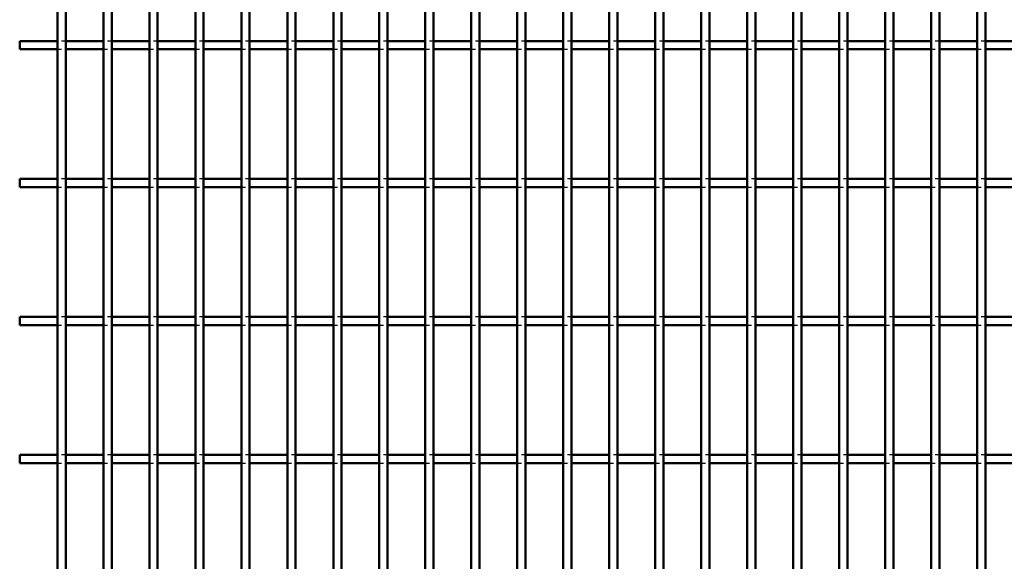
# Model space of a CAD drawing. Header units: millimetres. Extents: x -796 to 511, y -500 to 878.
# Tile 7 of 27: x -416 to -178, y 9 to 139. Entities that reach past the tile are written whole.
import ezdxf

# ---------------------------------------------------------------- set-up
doc = ezdxf.new("R2010")
doc.units = ezdxf.units.MM
doc.linetypes.add('Dashed', pattern=[2, 1, -1])
doc.layers.add('AM_0', color=7, linetype='Continuous', lineweight=50)
doc.layers.add('AM_9', color=6, linetype='Dashed', lineweight=25)

# ---------------------------------------------------------------- blocks, each defined once
blk = doc.blocks.new('6_81m2d342fucfhji1vlv71qb2g________0_in_LPP230331121190010003500_4')
at = {"layer": 'AM_0'}
for p, q in [((-406.515, -498), (-406.515, 498)), ((-404.515, -498), (-404.515, 498))]:
    blk.add_line(p, q, dxfattribs=at)
blk = doc.blocks.new('7_srmgko8tgmb45jmji1effn18k________0_in_LPP230331121190010003500_4')
at = {"layer": 'AM_0'}
for p, q in [((-395.405, -498), (-395.405, 498)), ((-393.405, -498), (-393.405, 498))]:
    blk.add_line(p, q, dxfattribs=at)
blk = doc.blocks.new('8_e5spgnld1ubi8iixzpov5bzbc________0_in_LPP230331121190010003500_4')
at = {"layer": 'AM_0'}
for p, q in [((-384.295, -498), (-384.295, 498)), ((-382.295, -498), (-382.295, 498))]:
    blk.add_line(p, q, dxfattribs=at)
blk = doc.blocks.new('9_m7ba1gscdusn1tk2janabauuv________0_in_LPP230331121190010003500_4')
at = {"layer": 'AM_0'}
for p, q in [((-373.185, -498), (-373.185, 498)), ((-371.185, -498), (-371.185, 498))]:
    blk.add_line(p, q, dxfattribs=at)
blk = doc.blocks.new('10_p0fua1bbjc71pos6986tp3a4q________0_in_LPP230331121190010003500_4')
at = {"layer": 'AM_0'}
for p, q in [((-362.075, -498), (-362.075, 498)), ((-360.075, -498), (-360.075, 498))]:
    blk.add_line(p, q, dxfattribs=at)
blk = doc.blocks.new('11_caj3js1nyfqwdr86md7m94x6o________0_in_LPP230331121190010003500_4')
at = {"layer": 'AM_0'}
for p, q in [((-350.965, -498), (-350.965, 498)), ((-348.965, -498), (-348.965, 498))]:
    blk.add_line(p, q, dxfattribs=at)
blk = doc.blocks.new('12_queaogbuah0anxerkaszmd271________0_in_LPP230331121190010003500_4')
at = {"layer": 'AM_0'}
for p, q in [((-339.855, -498), (-339.855, 498)), ((-337.855, -498), (-337.855, 498))]:
    blk.add_line(p, q, dxfattribs=at)
blk = doc.blocks.new('13_tvjpty68c7vpq75gbgkeg75sc________0_in_LPP230331121190010003500_4')
at = {"layer": 'AM_0'}
for p, q in [((-328.745, -498), (-328.745, 498)), ((-326.745, -498), (-326.745, 498))]:
    blk.add_line(p, q, dxfattribs=at)
blk = doc.blocks.new('14_bwq1hydxvzdm4c4w3hs46k72s________0_in_LPP230331121190010003500_4')
at = {"layer": 'AM_0'}
for p, q in [((-317.635, -498), (-317.635, 498)), ((-315.635, -498), (-315.635, 498))]:
    blk.add_line(p, q, dxfattribs=at)
blk = doc.blocks.new('15_mlcw6q6k2vmyfkqtnvxl1a87k________0_in_LPP230331121190010003500_4')
at = {"layer": 'AM_0'}
for p, q in [((-306.525, -498), (-306.525, 498)), ((-304.525, -498), (-304.525, 498))]:
    blk.add_line(p, q, dxfattribs=at)
blk = doc.blocks.new('16_3q07gxdqfh2lvdhuzvlqqbhyi________0_in_LPP230331121190010003500_4')
at = {"layer": 'AM_0'}
for p, q in [((-295.415, -498), (-295.415, 498)), ((-293.415, -498), (-293.415, 498))]:
    blk.add_line(p, q, dxfattribs=at)
blk = doc.blocks.new('17_qxadaazndtjs6do1dwa03d6dg________0_in_LPP230331121190010003500_4')
at = {"layer": 'AM_0'}
for p, q in [((-284.305, -498), (-284.305, 498)), ((-282.305, -498), (-282.305, 498))]:
    blk.add_line(p, q, dxfattribs=at)
blk = doc.blocks.new('18_3f97422re3xqm0ilzw80cul9g________0_in_LPP230331121190010003500_4')
at = {"layer": 'AM_0'}
for p, q in [((-273.195, -498), (-273.195, 498)), ((-271.195, -498), (-271.195, 498))]:
    blk.add_line(p, q, dxfattribs=at)
blk = doc.blocks.new('19_ggscyibbq7y3cq2w03pao2r6h________0_in_LPP230331121190010003500_4')
at = {"layer": 'AM_0'}
for p, q in [((-262.085, -498), (-262.085, 498)), ((-260.085, -498), (-260.085, 498))]:
    blk.add_line(p, q, dxfattribs=at)
blk = doc.blocks.new('20_e9c6eb1drnjufd5x2s2cmkp8j________0_in_LPP230331121190010003500_4')
at = {"layer": 'AM_0'}
for p, q in [((-250.975, -498), (-250.975, 498)), ((-248.975, -498), (-248.975, 498))]:
    blk.add_line(p, q, dxfattribs=at)
blk = doc.blocks.new('21_15lvvqhqw72lfn2its6i39omn________0_in_LPP230331121190010003500_4')
at = {"layer": 'AM_0'}
for p, q in [((-239.865, -498), (-239.865, 498)), ((-237.865, -498), (-237.865, 498))]:
    blk.add_line(p, q, dxfattribs=at)
blk = doc.blocks.new('22_p0hh08u5h5kovmb9iafl87s8l________0_in_LPP230331121190010003500_4')
at = {"layer": 'AM_0'}
for p, q in [((-228.755, -498), (-228.755, 498)), ((-226.755, -498), (-226.755, 498))]:
    blk.add_line(p, q, dxfattribs=at)
blk = doc.blocks.new('23_cd0v5xd5jghj98dc2fajurpbi________0_in_LPP230331121190010003500_4')
at = {"layer": 'AM_0'}
for p, q in [((-217.645, -498), (-217.645, 498)), ((-215.645, -498), (-215.645, 498))]:
    blk.add_line(p, q, dxfattribs=at)
blk = doc.blocks.new('24_xloj4hz2oj0s8e7v3bo2zn3ye________0_in_LPP230331121190010003500_4')
at = {"layer": 'AM_0'}
for p, q in [((-206.535, -498), (-206.535, 498)), ((-204.535, -498), (-204.535, 498))]:
    blk.add_line(p, q, dxfattribs=at)
blk = doc.blocks.new('25_u6coqok9zvatpyil9gsfi0z1r________0_in_LPP230331121190010003500_4')
at = {"layer": 'AM_0'}
for p, q in [((-195.425, -498), (-195.425, 498)), ((-193.425, -498), (-193.425, 498))]:
    blk.add_line(p, q, dxfattribs=at)
blk = doc.blocks.new('26_lljn95rpvi3fyg548mxn4ed0b________0_in_LPP230331121190010003500_4')
at = {"layer": 'AM_0'}
for p, q in [((-184.315, -498), (-184.315, 498)), ((-182.315, -498), (-182.315, 498))]:
    blk.add_line(p, q, dxfattribs=at)
blk = doc.blocks.new('99_s5ig0xapdwkzotjearod8x5aa________0_in_LPP230331121190010003500_4')
at = {"layer": 'AM_0'}
for p, q in [((-406.515, 34.33), (-415.625, 34.33)), ((-415.625, 32.33), (-415.625, 34.33)), ((-406.515, 34.33), (-406.515, 32.33)), ((-395.405, 34.33), (-404.515, 34.33)), ((-404.515, 32.33), (-404.515, 34.33)), ((-395.405, 34.33), (-395.405, 32.33)), ((-384.295, 34.33), (-393.405, 34.33)), ((-393.405, 32.33), (-393.405, 34.33)), ((-384.295, 34.33), (-384.295, 32.33)), ((-373.185, 34.33), (-382.295, 34.33)), ((-382.295, 32.33), (-382.295, 34.33)), ((-373.185, 34.33), (-373.185, 32.33)), ((-362.075, 34.33), (-371.185, 34.33)), ((-371.185, 32.33), (-371.185, 34.33)), ((-362.075, 34.33), (-362.075, 32.33)), ((-350.965, 34.33), (-360.075, 34.33)), ((-360.075, 32.33), (-360.075, 34.33)), ((-350.965, 34.33), (-350.965, 32.33)), ((-339.855, 34.33), (-348.965, 34.33)), ((-348.965, 32.33), (-348.965, 34.33)), ((-339.855, 34.33), (-339.855, 32.33)), ((-328.745, 34.33), (-337.855, 34.33)), ((-337.855, 32.33), (-337.855, 34.33)), ((-328.745, 34.33), (-328.745, 32.33)), ((-317.635, 34.33), (-326.745, 34.33)), ((-326.745, 32.33), (-326.745, 34.33)), ((-317.635, 34.33), (-317.635, 32.33)), ((-306.525, 34.33), (-315.635, 34.33)), ((-315.635, 32.33), (-315.635, 34.33)), ((-306.525, 34.33), (-306.525, 32.33)), ((-295.415, 34.33), (-304.525, 34.33)), ((-304.525, 32.33), (-304.525, 34.33)), ((-295.415, 34.33), (-295.415, 32.33)), ((-284.305, 34.33), (-293.415, 34.33)), ((-293.415, 32.33), (-293.415, 34.33)), ((-284.305, 34.33), (-284.305, 32.33)), ((-273.195, 34.33), (-282.305, 34.33)), ((-282.305, 32.33), (-282.305, 34.33)), ((-273.195, 34.33), (-273.195, 32.33)), ((-262.085, 34.33), (-271.195, 34.33)), ((-271.195, 32.33), (-271.195, 34.33)), ((-262.085, 34.33), (-262.085, 32.33)), ((-250.975, 34.33), (-260.085, 34.33)), ((-260.085, 32.33), (-260.085, 34.33)), ((-250.975, 34.33), (-250.975, 32.33)), ((-239.865, 34.33), (-248.975, 34.33)), ((-248.975, 32.33), (-248.975, 34.33)), ((-239.865, 34.33), (-239.865, 32.33)), ((-228.755, 34.33), (-237.865, 34.33)), ((-237.865, 32.33), (-237.865, 34.33)), ((-228.755, 34.33), (-228.755, 32.33)), ((-217.645, 34.33), (-226.755, 34.33)), ((-226.755, 32.33), (-226.755, 34.33)), ((-217.645, 34.33), (-217.645, 32.33)), ((-206.535, 34.33), (-215.645, 34.33)), ((-215.645, 32.33), (-215.645, 34.33)), ((-206.535, 34.33), (-206.535, 32.33)), ((-195.425, 34.33), (-204.535, 34.33)), ((-204.535, 32.33), (-204.535, 34.33)), ((-195.425, 34.33), (-195.425, 32.33)), ((-184.315, 34.33), (-193.425, 34.33)), ((-193.425, 32.33), (-193.425, 34.33)), ((-184.315, 34.33), (-184.315, 32.33)), ((-173.205, 34.33), (-182.315, 34.33)), ((-182.315, 32.33), (-182.315, 34.33)), ((-406.515, 32.33), (-415.625, 32.33)), ((-395.405, 32.33), (-404.515, 32.33)), ((-384.295, 32.33), (-393.405, 32.33)), ((-373.185, 32.33), (-382.295, 32.33)), ((-362.075, 32.33), (-371.185, 32.33)), ((-350.965, 32.33), (-360.075, 32.33)), ((-339.855, 32.33), (-348.965, 32.33)), ((-328.745, 32.33), (-337.855, 32.33)), ((-317.635, 32.33), (-326.745, 32.33)), ((-306.525, 32.33), (-315.635, 32.33)), ((-295.415, 32.33), (-304.525, 32.33)), ((-284.305, 32.33), (-293.415, 32.33)), ((-273.195, 32.33), (-282.305, 32.33)), ((-262.085, 32.33), (-271.195, 32.33)), ((-250.975, 32.33), (-260.085, 32.33)), ((-239.865, 32.33), (-248.975, 32.33)), ((-228.755, 32.33), (-237.865, 32.33)), ((-217.645, 32.33), (-226.755, 32.33)), ((-206.535, 32.33), (-215.645, 32.33)), ((-195.425, 32.33), (-204.535, 32.33)), ((-184.315, 32.33), (-193.425, 32.33)), ((-173.205, 32.33), (-182.315, 32.33))]:
    blk.add_line(p, q, dxfattribs=at)
at = {"layer": 'AM_9'}
for p, q in [((-404.515, 34.33), (-406.515, 34.33)), ((-393.405, 34.33), (-395.405, 34.33)), ((-382.295, 34.33), (-384.295, 34.33)), ((-371.185, 34.33), (-373.185, 34.33)), ((-360.075, 34.33), (-362.075, 34.33)), ((-348.965, 34.33), (-350.965, 34.33)), ((-337.855, 34.33), (-339.855, 34.33)), ((-326.745, 34.33), (-328.745, 34.33)), ((-315.635, 34.33), (-317.635, 34.33)), ((-304.525, 34.33), (-306.525, 34.33)), ((-293.415, 34.33), (-295.415, 34.33)), ((-282.305, 34.33), (-284.305, 34.33)), ((-271.195, 34.33), (-273.195, 34.33)), ((-260.085, 34.33), (-262.085, 34.33)), ((-248.975, 34.33), (-250.975, 34.33)), ((-237.865, 34.33), (-239.865, 34.33)), ((-226.755, 34.33), (-228.755, 34.33)), ((-215.645, 34.33), (-217.645, 34.33)), ((-204.535, 34.33), (-206.535, 34.33)), ((-193.425, 34.33), (-195.425, 34.33)), ((-182.315, 34.33), (-184.315, 34.33)), ((-406.515, 32.33), (-404.515, 32.33)), ((-395.405, 32.33), (-393.405, 32.33)), ((-384.295, 32.33), (-382.295, 32.33)), ((-373.185, 32.33), (-371.185, 32.33)), ((-362.075, 32.33), (-360.075, 32.33)), ((-350.965, 32.33), (-348.965, 32.33)), ((-339.855, 32.33), (-337.855, 32.33)), ((-328.745, 32.33), (-326.745, 32.33)), ((-317.635, 32.33), (-315.635, 32.33)), ((-306.525, 32.33), (-304.525, 32.33)), ((-295.415, 32.33), (-293.415, 32.33)), ((-284.305, 32.33), (-282.305, 32.33)), ((-273.195, 32.33), (-271.195, 32.33)), ((-262.085, 32.33), (-260.085, 32.33)), ((-250.975, 32.33), (-248.975, 32.33)), ((-239.865, 32.33), (-237.865, 32.33)), ((-228.755, 32.33), (-226.755, 32.33)), ((-217.645, 32.33), (-215.645, 32.33)), ((-206.535, 32.33), (-204.535, 32.33)), ((-195.425, 32.33), (-193.425, 32.33)), ((-184.315, 32.33), (-182.315, 32.33))]:
    blk.add_line(p, q, dxfattribs=at)
blk = doc.blocks.new('100_mrebhb6bawigi732wwdzc4xxc________0_in_LPP230331121190010003500_4')
at = {"layer": 'AM_0'}
for p, q in [((-406.515, 67.66), (-415.625, 67.66)), ((-415.625, 65.66), (-415.625, 67.66)), ((-406.515, 67.66), (-406.515, 65.66)), ((-395.405, 67.66), (-404.515, 67.66)), ((-404.515, 65.66), (-404.515, 67.66)), ((-395.405, 67.66), (-395.405, 65.66)), ((-384.295, 67.66), (-393.405, 67.66)), ((-393.405, 65.66), (-393.405, 67.66)), ((-384.295, 67.66), (-384.295, 65.66)), ((-373.185, 67.66), (-382.295, 67.66)), ((-382.295, 65.66), (-382.295, 67.66)), ((-373.185, 67.66), (-373.185, 65.66)), ((-362.075, 67.66), (-371.185, 67.66)), ((-371.185, 65.66), (-371.185, 67.66)), ((-362.075, 67.66), (-362.075, 65.66)), ((-350.965, 67.66), (-360.075, 67.66)), ((-360.075, 65.66), (-360.075, 67.66)), ((-350.965, 67.66), (-350.965, 65.66)), ((-339.855, 67.66), (-348.965, 67.66)), ((-348.965, 65.66), (-348.965, 67.66)), ((-339.855, 67.66), (-339.855, 65.66)), ((-328.745, 67.66), (-337.855, 67.66)), ((-337.855, 65.66), (-337.855, 67.66)), ((-328.745, 67.66), (-328.745, 65.66)), ((-317.635, 67.66), (-326.745, 67.66)), ((-326.745, 65.66), (-326.745, 67.66)), ((-317.635, 67.66), (-317.635, 65.66)), ((-306.525, 67.66), (-315.635, 67.66)), ((-315.635, 65.66), (-315.635, 67.66)), ((-306.525, 67.66), (-306.525, 65.66)), ((-295.415, 67.66), (-304.525, 67.66)), ((-304.525, 65.66), (-304.525, 67.66)), ((-295.415, 67.66), (-295.415, 65.66)), ((-284.305, 67.66), (-293.415, 67.66)), ((-293.415, 65.66), (-293.415, 67.66)), ((-284.305, 67.66), (-284.305, 65.66)), ((-273.195, 67.66), (-282.305, 67.66)), ((-282.305, 65.66), (-282.305, 67.66)), ((-273.195, 67.66), (-273.195, 65.66)), ((-262.085, 67.66), (-271.195, 67.66)), ((-271.195, 65.66), (-271.195, 67.66)), ((-262.085, 67.66), (-262.085, 65.66)), ((-250.975, 67.66), (-260.085, 67.66)), ((-260.085, 65.66), (-260.085, 67.66)), ((-250.975, 67.66), (-250.975, 65.66)), ((-239.865, 67.66), (-248.975, 67.66)), ((-248.975, 65.66), (-248.975, 67.66)), ((-239.865, 67.66), (-239.865, 65.66)), ((-228.755, 67.66), (-237.865, 67.66)), ((-237.865, 65.66), (-237.865, 67.66)), ((-228.755, 67.66), (-228.755, 65.66)), ((-217.645, 67.66), (-226.755, 67.66)), ((-226.755, 65.66), (-226.755, 67.66)), ((-217.645, 67.66), (-217.645, 65.66)), ((-206.535, 67.66), (-215.645, 67.66)), ((-215.645, 65.66), (-215.645, 67.66)), ((-206.535, 67.66), (-206.535, 65.66)), ((-195.425, 67.66), (-204.535, 67.66)), ((-204.535, 65.66), (-204.535, 67.66)), ((-195.425, 67.66), (-195.425, 65.66)), ((-184.315, 67.66), (-193.425, 67.66)), ((-193.425, 65.66), (-193.425, 67.66)), ((-184.315, 67.66), (-184.315, 65.66)), ((-173.205, 67.66), (-182.315, 67.66)), ((-182.315, 65.66), (-182.315, 67.66)), ((-406.515, 65.66), (-415.625, 65.66)), ((-395.405, 65.66), (-404.515, 65.66)), ((-384.295, 65.66), (-393.405, 65.66)), ((-373.185, 65.66), (-382.295, 65.66)), ((-362.075, 65.66), (-371.185, 65.66)), ((-350.965, 65.66), (-360.075, 65.66)), ((-339.855, 65.66), (-348.965, 65.66)), ((-328.745, 65.66), (-337.855, 65.66)), ((-317.635, 65.66), (-326.745, 65.66)), ((-306.525, 65.66), (-315.635, 65.66)), ((-295.415, 65.66), (-304.525, 65.66)), ((-284.305, 65.66), (-293.415, 65.66)), ((-273.195, 65.66), (-282.305, 65.66)), ((-262.085, 65.66), (-271.195, 65.66)), ((-250.975, 65.66), (-260.085, 65.66)), ((-239.865, 65.66), (-248.975, 65.66)), ((-228.755, 65.66), (-237.865, 65.66)), ((-217.645, 65.66), (-226.755, 65.66)), ((-206.535, 65.66), (-215.645, 65.66)), ((-195.425, 65.66), (-204.535, 65.66)), ((-184.315, 65.66), (-193.425, 65.66)), ((-173.205, 65.66), (-182.315, 65.66))]:
    blk.add_line(p, q, dxfattribs=at)
at = {"layer": 'AM_9'}
for p, q in [((-404.515, 67.66), (-406.515, 67.66)), ((-393.405, 67.66), (-395.405, 67.66)), ((-382.295, 67.66), (-384.295, 67.66)), ((-371.185, 67.66), (-373.185, 67.66)), ((-360.075, 67.66), (-362.075, 67.66)), ((-348.965, 67.66), (-350.965, 67.66)), ((-337.855, 67.66), (-339.855, 67.66)), ((-326.745, 67.66), (-328.745, 67.66)), ((-315.635, 67.66), (-317.635, 67.66)), ((-304.525, 67.66), (-306.525, 67.66)), ((-293.415, 67.66), (-295.415, 67.66)), ((-282.305, 67.66), (-284.305, 67.66)), ((-271.195, 67.66), (-273.195, 67.66)), ((-260.085, 67.66), (-262.085, 67.66)), ((-248.975, 67.66), (-250.975, 67.66)), ((-237.865, 67.66), (-239.865, 67.66)), ((-226.755, 67.66), (-228.755, 67.66)), ((-215.645, 67.66), (-217.645, 67.66)), ((-204.535, 67.66), (-206.535, 67.66)), ((-193.425, 67.66), (-195.425, 67.66)), ((-182.315, 67.66), (-184.315, 67.66)), ((-406.515, 65.66), (-404.515, 65.66)), ((-395.405, 65.66), (-393.405, 65.66)), ((-384.295, 65.66), (-382.295, 65.66)), ((-373.185, 65.66), (-371.185, 65.66)), ((-362.075, 65.66), (-360.075, 65.66)), ((-350.965, 65.66), (-348.965, 65.66)), ((-339.855, 65.66), (-337.855, 65.66)), ((-328.745, 65.66), (-326.745, 65.66)), ((-317.635, 65.66), (-315.635, 65.66)), ((-306.525, 65.66), (-304.525, 65.66)), ((-295.415, 65.66), (-293.415, 65.66)), ((-284.305, 65.66), (-282.305, 65.66)), ((-273.195, 65.66), (-271.195, 65.66)), ((-262.085, 65.66), (-260.085, 65.66)), ((-250.975, 65.66), (-248.975, 65.66)), ((-239.865, 65.66), (-237.865, 65.66)), ((-228.755, 65.66), (-226.755, 65.66)), ((-217.645, 65.66), (-215.645, 65.66)), ((-206.535, 65.66), (-204.535, 65.66)), ((-195.425, 65.66), (-193.425, 65.66)), ((-184.315, 65.66), (-182.315, 65.66))]:
    blk.add_line(p, q, dxfattribs=at)
blk = doc.blocks.new('101_j0ty2rlvi0tbxwp66nbbivpwh________0_in_LPP230331121190010003500_4')
at = {"layer": 'AM_0'}
for p, q in [((-406.515, 100.99), (-415.625, 100.99)), ((-415.625, 98.99), (-415.625, 100.99)), ((-406.515, 100.99), (-406.515, 98.99)), ((-395.405, 100.99), (-404.515, 100.99)), ((-404.515, 98.99), (-404.515, 100.99)), ((-395.405, 100.99), (-395.405, 98.99)), ((-384.295, 100.99), (-393.405, 100.99)), ((-393.405, 98.99), (-393.405, 100.99)), ((-384.295, 100.99), (-384.295, 98.99)), ((-373.185, 100.99), (-382.295, 100.99)), ((-382.295, 98.99), (-382.295, 100.99)), ((-373.185, 100.99), (-373.185, 98.99)), ((-362.075, 100.99), (-371.185, 100.99)), ((-371.185, 98.99), (-371.185, 100.99)), ((-362.075, 100.99), (-362.075, 98.99)), ((-350.965, 100.99), (-360.075, 100.99)), ((-360.075, 98.99), (-360.075, 100.99)), ((-350.965, 100.99), (-350.965, 98.99)), ((-339.855, 100.99), (-348.965, 100.99)), ((-348.965, 98.99), (-348.965, 100.99)), ((-339.855, 100.99), (-339.855, 98.99)), ((-328.745, 100.99), (-337.855, 100.99)), ((-337.855, 98.99), (-337.855, 100.99)), ((-328.745, 100.99), (-328.745, 98.99)), ((-317.635, 100.99), (-326.745, 100.99)), ((-326.745, 98.99), (-326.745, 100.99)), ((-317.635, 100.99), (-317.635, 98.99)), ((-306.525, 100.99), (-315.635, 100.99)), ((-315.635, 98.99), (-315.635, 100.99)), ((-306.525, 100.99), (-306.525, 98.99)), ((-295.415, 100.99), (-304.525, 100.99)), ((-304.525, 98.99), (-304.525, 100.99)), ((-295.415, 100.99), (-295.415, 98.99)), ((-284.305, 100.99), (-293.415, 100.99)), ((-293.415, 98.99), (-293.415, 100.99)), ((-284.305, 100.99), (-284.305, 98.99)), ((-273.195, 100.99), (-282.305, 100.99)), ((-282.305, 98.99), (-282.305, 100.99)), ((-273.195, 100.99), (-273.195, 98.99)), ((-262.085, 100.99), (-271.195, 100.99)), ((-271.195, 98.99), (-271.195, 100.99)), ((-262.085, 100.99), (-262.085, 98.99)), ((-250.975, 100.99), (-260.085, 100.99)), ((-260.085, 98.99), (-260.085, 100.99)), ((-250.975, 100.99), (-250.975, 98.99)), ((-239.865, 100.99), (-248.975, 100.99)), ((-248.975, 98.99), (-248.975, 100.99)), ((-239.865, 100.99), (-239.865, 98.99)), ((-228.755, 100.99), (-237.865, 100.99)), ((-237.865, 98.99), (-237.865, 100.99)), ((-228.755, 100.99), (-228.755, 98.99)), ((-217.645, 100.99), (-226.755, 100.99)), ((-226.755, 98.99), (-226.755, 100.99)), ((-217.645, 100.99), (-217.645, 98.99)), ((-206.535, 100.99), (-215.645, 100.99)), ((-215.645, 98.99), (-215.645, 100.99)), ((-206.535, 100.99), (-206.535, 98.99)), ((-195.425, 100.99), (-204.535, 100.99)), ((-204.535, 98.99), (-204.535, 100.99)), ((-195.425, 100.99), (-195.425, 98.99)), ((-184.315, 100.99), (-193.425, 100.99)), ((-193.425, 98.99), (-193.425, 100.99)), ((-184.315, 100.99), (-184.315, 98.99)), ((-173.205, 100.99), (-182.315, 100.99)), ((-182.315, 98.99), (-182.315, 100.99)), ((-406.515, 98.99), (-415.625, 98.99)), ((-395.405, 98.99), (-404.515, 98.99)), ((-384.295, 98.99), (-393.405, 98.99)), ((-373.185, 98.99), (-382.295, 98.99)), ((-362.075, 98.99), (-371.185, 98.99)), ((-350.965, 98.99), (-360.075, 98.99)), ((-339.855, 98.99), (-348.965, 98.99)), ((-328.745, 98.99), (-337.855, 98.99)), ((-317.635, 98.99), (-326.745, 98.99)), ((-306.525, 98.99), (-315.635, 98.99)), ((-295.415, 98.99), (-304.525, 98.99)), ((-284.305, 98.99), (-293.415, 98.99)), ((-273.195, 98.99), (-282.305, 98.99)), ((-262.085, 98.99), (-271.195, 98.99)), ((-250.975, 98.99), (-260.085, 98.99)), ((-239.865, 98.99), (-248.975, 98.99)), ((-228.755, 98.99), (-237.865, 98.99)), ((-217.645, 98.99), (-226.755, 98.99)), ((-206.535, 98.99), (-215.645, 98.99)), ((-195.425, 98.99), (-204.535, 98.99)), ((-184.315, 98.99), (-193.425, 98.99)), ((-173.205, 98.99), (-182.315, 98.99))]:
    blk.add_line(p, q, dxfattribs=at)
at = {"layer": 'AM_9'}
for p, q in [((-404.515, 100.99), (-406.515, 100.99)), ((-393.405, 100.99), (-395.405, 100.99)), ((-382.295, 100.99), (-384.295, 100.99)), ((-371.185, 100.99), (-373.185, 100.99)), ((-360.075, 100.99), (-362.075, 100.99)), ((-348.965, 100.99), (-350.965, 100.99)), ((-337.855, 100.99), (-339.855, 100.99)), ((-326.745, 100.99), (-328.745, 100.99)), ((-315.635, 100.99), (-317.635, 100.99)), ((-304.525, 100.99), (-306.525, 100.99)), ((-293.415, 100.99), (-295.415, 100.99)), ((-282.305, 100.99), (-284.305, 100.99)), ((-271.195, 100.99), (-273.195, 100.99)), ((-260.085, 100.99), (-262.085, 100.99)), ((-248.975, 100.99), (-250.975, 100.99)), ((-237.865, 100.99), (-239.865, 100.99)), ((-226.755, 100.99), (-228.755, 100.99)), ((-215.645, 100.99), (-217.645, 100.99)), ((-204.535, 100.99), (-206.535, 100.99)), ((-193.425, 100.99), (-195.425, 100.99)), ((-182.315, 100.99), (-184.315, 100.99)), ((-406.515, 98.99), (-404.515, 98.99)), ((-395.405, 98.99), (-393.405, 98.99)), ((-384.295, 98.99), (-382.295, 98.99)), ((-373.185, 98.99), (-371.185, 98.99)), ((-362.075, 98.99), (-360.075, 98.99)), ((-350.965, 98.99), (-348.965, 98.99)), ((-339.855, 98.99), (-337.855, 98.99)), ((-328.745, 98.99), (-326.745, 98.99)), ((-317.635, 98.99), (-315.635, 98.99)), ((-306.525, 98.99), (-304.525, 98.99)), ((-295.415, 98.99), (-293.415, 98.99)), ((-284.305, 98.99), (-282.305, 98.99)), ((-273.195, 98.99), (-271.195, 98.99)), ((-262.085, 98.99), (-260.085, 98.99)), ((-250.975, 98.99), (-248.975, 98.99)), ((-239.865, 98.99), (-237.865, 98.99)), ((-228.755, 98.99), (-226.755, 98.99)), ((-217.645, 98.99), (-215.645, 98.99)), ((-206.535, 98.99), (-204.535, 98.99)), ((-195.425, 98.99), (-193.425, 98.99)), ((-184.315, 98.99), (-182.315, 98.99))]:
    blk.add_line(p, q, dxfattribs=at)
blk = doc.blocks.new('102_c3m2pbfm53o8plcc3yyb80b0c________0_in_LPP230331121190010003500_4')
at = {"layer": 'AM_0'}
for p, q in [((-406.515, 134.32), (-415.625, 134.32)), ((-415.625, 132.32), (-415.625, 134.32)), ((-406.515, 134.32), (-406.515, 132.32)), ((-395.405, 134.32), (-404.515, 134.32)), ((-404.515, 132.32), (-404.515, 134.32)), ((-395.405, 134.32), (-395.405, 132.32)), ((-384.295, 134.32), (-393.405, 134.32)), ((-393.405, 132.32), (-393.405, 134.32)), ((-384.295, 134.32), (-384.295, 132.32)), ((-373.185, 134.32), (-382.295, 134.32)), ((-382.295, 132.32), (-382.295, 134.32)), ((-373.185, 134.32), (-373.185, 132.32)), ((-362.075, 134.32), (-371.185, 134.32)), ((-371.185, 132.32), (-371.185, 134.32)), ((-362.075, 134.32), (-362.075, 132.32)), ((-350.965, 134.32), (-360.075, 134.32)), ((-360.075, 132.32), (-360.075, 134.32)), ((-350.965, 134.32), (-350.965, 132.32)), ((-339.855, 134.32), (-348.965, 134.32)), ((-348.965, 132.32), (-348.965, 134.32)), ((-339.855, 134.32), (-339.855, 132.32)), ((-328.745, 134.32), (-337.855, 134.32)), ((-337.855, 132.32), (-337.855, 134.32)), ((-328.745, 134.32), (-328.745, 132.32)), ((-317.635, 134.32), (-326.745, 134.32)), ((-326.745, 132.32), (-326.745, 134.32)), ((-317.635, 134.32), (-317.635, 132.32)), ((-306.525, 134.32), (-315.635, 134.32)), ((-315.635, 132.32), (-315.635, 134.32)), ((-306.525, 134.32), (-306.525, 132.32)), ((-295.415, 134.32), (-304.525, 134.32)), ((-304.525, 132.32), (-304.525, 134.32)), ((-295.415, 134.32), (-295.415, 132.32)), ((-284.305, 134.32), (-293.415, 134.32)), ((-293.415, 132.32), (-293.415, 134.32)), ((-284.305, 134.32), (-284.305, 132.32)), ((-273.195, 134.32), (-282.305, 134.32)), ((-282.305, 132.32), (-282.305, 134.32)), ((-273.195, 134.32), (-273.195, 132.32)), ((-262.085, 134.32), (-271.195, 134.32)), ((-271.195, 132.32), (-271.195, 134.32)), ((-262.085, 134.32), (-262.085, 132.32)), ((-250.975, 134.32), (-260.085, 134.32)), ((-260.085, 132.32), (-260.085, 134.32)), ((-250.975, 134.32), (-250.975, 132.32)), ((-239.865, 134.32), (-248.975, 134.32)), ((-248.975, 132.32), (-248.975, 134.32)), ((-239.865, 134.32), (-239.865, 132.32)), ((-228.755, 134.32), (-237.865, 134.32)), ((-237.865, 132.32), (-237.865, 134.32)), ((-228.755, 134.32), (-228.755, 132.32)), ((-217.645, 134.32), (-226.755, 134.32)), ((-226.755, 132.32), (-226.755, 134.32)), ((-217.645, 134.32), (-217.645, 132.32)), ((-206.535, 134.32), (-215.645, 134.32)), ((-215.645, 132.32), (-215.645, 134.32)), ((-206.535, 134.32), (-206.535, 132.32)), ((-195.425, 134.32), (-204.535, 134.32)), ((-204.535, 132.32), (-204.535, 134.32)), ((-195.425, 134.32), (-195.425, 132.32)), ((-184.315, 134.32), (-193.425, 134.32)), ((-193.425, 132.32), (-193.425, 134.32)), ((-184.315, 134.32), (-184.315, 132.32)), ((-173.205, 134.32), (-182.315, 134.32)), ((-182.315, 132.32), (-182.315, 134.32)), ((-406.515, 132.32), (-415.625, 132.32)), ((-395.405, 132.32), (-404.515, 132.32)), ((-384.295, 132.32), (-393.405, 132.32)), ((-373.185, 132.32), (-382.295, 132.32)), ((-362.075, 132.32), (-371.185, 132.32)), ((-350.965, 132.32), (-360.075, 132.32)), ((-339.855, 132.32), (-348.965, 132.32)), ((-328.745, 132.32), (-337.855, 132.32)), ((-317.635, 132.32), (-326.745, 132.32)), ((-306.525, 132.32), (-315.635, 132.32)), ((-295.415, 132.32), (-304.525, 132.32)), ((-284.305, 132.32), (-293.415, 132.32)), ((-273.195, 132.32), (-282.305, 132.32)), ((-262.085, 132.32), (-271.195, 132.32)), ((-250.975, 132.32), (-260.085, 132.32)), ((-239.865, 132.32), (-248.975, 132.32)), ((-228.755, 132.32), (-237.865, 132.32)), ((-217.645, 132.32), (-226.755, 132.32)), ((-206.535, 132.32), (-215.645, 132.32)), ((-195.425, 132.32), (-204.535, 132.32)), ((-184.315, 132.32), (-193.425, 132.32)), ((-173.205, 132.32), (-182.315, 132.32))]:
    blk.add_line(p, q, dxfattribs=at)
at = {"layer": 'AM_9'}
for p, q in [((-404.515, 134.32), (-406.515, 134.32)), ((-393.405, 134.32), (-395.405, 134.32)), ((-382.295, 134.32), (-384.295, 134.32)), ((-371.185, 134.32), (-373.185, 134.32)), ((-360.075, 134.32), (-362.075, 134.32)), ((-348.965, 134.32), (-350.965, 134.32)), ((-337.855, 134.32), (-339.855, 134.32)), ((-326.745, 134.32), (-328.745, 134.32)), ((-315.635, 134.32), (-317.635, 134.32)), ((-304.525, 134.32), (-306.525, 134.32)), ((-293.415, 134.32), (-295.415, 134.32)), ((-282.305, 134.32), (-284.305, 134.32)), ((-271.195, 134.32), (-273.195, 134.32)), ((-260.085, 134.32), (-262.085, 134.32)), ((-248.975, 134.32), (-250.975, 134.32)), ((-237.865, 134.32), (-239.865, 134.32)), ((-226.755, 134.32), (-228.755, 134.32)), ((-215.645, 134.32), (-217.645, 134.32)), ((-204.535, 134.32), (-206.535, 134.32)), ((-193.425, 134.32), (-195.425, 134.32)), ((-182.315, 134.32), (-184.315, 134.32)), ((-406.515, 132.32), (-404.515, 132.32)), ((-395.405, 132.32), (-393.405, 132.32)), ((-384.295, 132.32), (-382.295, 132.32)), ((-373.185, 132.32), (-371.185, 132.32)), ((-362.075, 132.32), (-360.075, 132.32)), ((-350.965, 132.32), (-348.965, 132.32)), ((-339.855, 132.32), (-337.855, 132.32)), ((-328.745, 132.32), (-326.745, 132.32)), ((-317.635, 132.32), (-315.635, 132.32)), ((-306.525, 132.32), (-304.525, 132.32)), ((-295.415, 132.32), (-293.415, 132.32)), ((-284.305, 132.32), (-282.305, 132.32)), ((-273.195, 132.32), (-271.195, 132.32)), ((-262.085, 132.32), (-260.085, 132.32)), ((-250.975, 132.32), (-248.975, 132.32)), ((-239.865, 132.32), (-237.865, 132.32)), ((-228.755, 132.32), (-226.755, 132.32)), ((-217.645, 132.32), (-215.645, 132.32)), ((-206.535, 132.32), (-204.535, 132.32)), ((-195.425, 132.32), (-193.425, 132.32)), ((-184.315, 132.32), (-182.315, 132.32))]:
    blk.add_line(p, q, dxfattribs=at)

msp = doc.modelspace()

# ---------------------------------------------------------------- block references
for name in ['6_81m2d342fucfhji1vlv71qb2g________0_in_LPP230331121190010003500_4', '7_srmgko8tgmb45jmji1effn18k________0_in_LPP230331121190010003500_4', '8_e5spgnld1ubi8iixzpov5bzbc________0_in_LPP230331121190010003500_4', '9_m7ba1gscdusn1tk2janabauuv________0_in_LPP230331121190010003500_4', '10_p0fua1bbjc71pos6986tp3a4q________0_in_LPP230331121190010003500_4', '11_caj3js1nyfqwdr86md7m94x6o________0_in_LPP230331121190010003500_4', '12_queaogbuah0anxerkaszmd271________0_in_LPP230331121190010003500_4', '13_tvjpty68c7vpq75gbgkeg75sc________0_in_LPP230331121190010003500_4', '14_bwq1hydxvzdm4c4w3hs46k72s________0_in_LPP230331121190010003500_4', '15_mlcw6q6k2vmyfkqtnvxl1a87k________0_in_LPP230331121190010003500_4', '16_3q07gxdqfh2lvdhuzvlqqbhyi________0_in_LPP230331121190010003500_4', '17_qxadaazndtjs6do1dwa03d6dg________0_in_LPP230331121190010003500_4', '18_3f97422re3xqm0ilzw80cul9g________0_in_LPP230331121190010003500_4', '19_ggscyibbq7y3cq2w03pao2r6h________0_in_LPP230331121190010003500_4', '20_e9c6eb1drnjufd5x2s2cmkp8j________0_in_LPP230331121190010003500_4', '21_15lvvqhqw72lfn2its6i39omn________0_in_LPP230331121190010003500_4', '22_p0hh08u5h5kovmb9iafl87s8l________0_in_LPP230331121190010003500_4', '23_cd0v5xd5jghj98dc2fajurpbi________0_in_LPP230331121190010003500_4', '24_xloj4hz2oj0s8e7v3bo2zn3ye________0_in_LPP230331121190010003500_4', '25_u6coqok9zvatpyil9gsfi0z1r________0_in_LPP230331121190010003500_4', '26_lljn95rpvi3fyg548mxn4ed0b________0_in_LPP230331121190010003500_4', '102_c3m2pbfm53o8plcc3yyb80b0c________0_in_LPP230331121190010003500_4', '101_j0ty2rlvi0tbxwp66nbbivpwh________0_in_LPP230331121190010003500_4', '100_mrebhb6bawigi732wwdzc4xxc________0_in_LPP230331121190010003500_4', '99_s5ig0xapdwkzotjearod8x5aa________0_in_LPP230331121190010003500_4']:
    msp.add_blockref(name, (0, 0))

doc.saveas('drawing.dxf')
